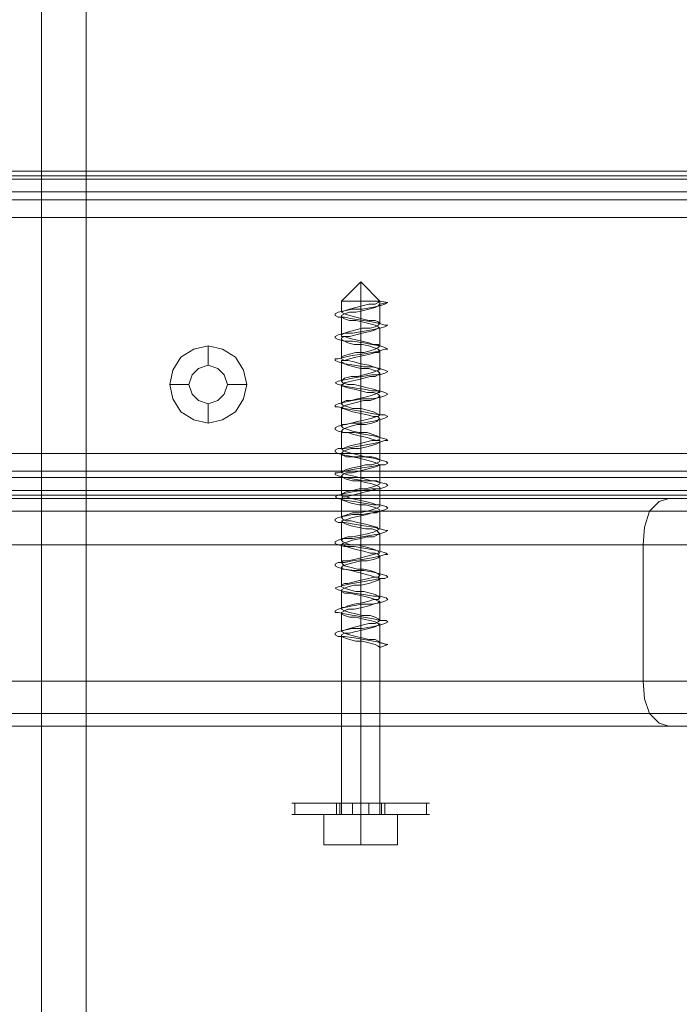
# Model space of a CAD drawing. Header units: millimetres. Extents: x 0 to 74930, y -1933 to 40510.
# Tile 54 of 256: x 37344 to 37430, y 11457 to 11587. Entities that reach past the tile are written whole.
import ezdxf

# ---------------------------------------------------------------- set-up
doc = ezdxf.new("R2010")
doc.units = ezdxf.units.MM
doc.header["$LTSCALE"] = 100
doc.layers.add('T--L9071_TERREIN_INR_Tafels', color=30, linetype='Continuous')

# ---------------------------------------------------------------- blocks, each defined once
blk = doc.blocks.new('Picknicktafel 180x160cm')
at = {"layer": 'T--L9071_TERREIN_INR_Tafels', "color": 30, "lineweight": 0}
for p, q in [((198.64, 0), (198.64, 1589.12)), ((216.58, 0), (216.58, 1589.12)), ((194.21, 1588.06), (194.21, 1.06)), ((220.8, 1588.06), (220.8, 1.06)), ((192.52, 3.59), (192.52, 1585.53)), ((192.52, 1585.53), (192.52, 1540.57)), ((222.49, 3.59), (222.49, 1585.53)), ((222.49, 1540.57), (222.49, 1585.53)), ((149.45, 1311.32), (149.45, 1578.77)), ((149.45, 1578.77), (149.45, 1311.32)), ((150.51, 1578.77), (150.51, 1311.32)), ((153.25, 1578.77), (153.25, 1311.32)), ((155.58, 1311.32), (155.58, 1578.77)), ((186.61, 1578.77), (186.61, 1311.32)), ((186.61, 1578.77), (186.61, 1311.32)), ((189.77, 1578.77), (189.77, 1311.32)), ((192.1, 1578.77), (192.1, 1311.32)), ((192.52, 1311.32), (192.52, 1578.77)), ((149.45, 1329.26), (149.45, 1560.83)), ((150.09, 1560.83), (150.09, 1329.26)), ((152.2, 1560.83), (152.2, 1329.26)), ((155.58, 1329.26), (155.58, 1560.83)), ((155.58, 1560.83), (155.58, 1329.26)), ((186.61, 1329.26), (186.61, 1560.83)), ((188.93, 1560.83), (188.93, 1329.26)), ((191.46, 1560.83), (191.46, 1329.26)), ((192.52, 1329.26), (192.52, 1560.83)), ((192.52, 1560.83), (192.52, 1329.26)), ((192.52, 1540.57), (192.52, 48.55)), ((192.52, 1540.57), (192.52, 1540.57)), ((192.52, 1540.57), (192.94, 1539.3)), ((222.07, 1539.3), (222.49, 1540.57)), ((222.49, 1540.57), (222.49, 48.55)), ((192.94, 1539.3), (194.21, 1538.03)), ((220.8, 1538.03), (222.07, 1539.3)), ((194.21, 1538.03), (196.32, 1537.4)), ((194.21, 1538.03), (194.21, 51.08)), ((218.9, 1537.4), (220.8, 1538.03)), ((220.8, 1538.03), (220.8, 51.08)), ((196.32, 1537.4), (198.64, 1537.19)), ((198.64, 52.14), (198.64, 1537.19)), ((198.64, 1537.19), (216.58, 1537.19)), ((216.58, 1537.19), (218.9, 1537.4)), ((216.58, 1537.19), (216.58, 52.14)), ((216.58, 1537.19), (216.58, 1537.19)), ((175.63, 1484.63), (173.94, 1483.57)), ((177.53, 1485.05), (175.63, 1484.63)), ((179.43, 1484.63), (177.53, 1485.05)), ((177.53, 1485.05), (177.53, 1482.51)), ((181.12, 1483.57), (179.43, 1484.63)), ((173.94, 1483.57), (172.89, 1481.88)), ((182.17, 1481.88), (181.12, 1483.57)), ((175.42, 1481.25), (176.26, 1482.09)), ((176.26, 1482.09), (175.42, 1481.25)), ((176.26, 1482.09), (177.53, 1482.51)), ((177.53, 1482.51), (176.26, 1482.09)), ((177.53, 1482.51), (178.8, 1482.09)), ((178.8, 1482.09), (177.53, 1482.51)), ((178.8, 1482.09), (179.64, 1481.25)), ((179.64, 1481.25), (178.8, 1482.09)), ((172.89, 1481.88), (172.46, 1479.98)), ((175, 1479.98), (175.42, 1481.25)), ((175.42, 1481.25), (175, 1479.98)), ((179.64, 1481.25), (180.06, 1479.98)), ((180.06, 1479.98), (179.64, 1481.25)), ((182.6, 1479.98), (182.17, 1481.88)), ((172.46, 1479.98), (172.89, 1478.08)), ((172.46, 1479.98), (175, 1479.98)), ((175.42, 1478.71), (175, 1479.98)), ((175, 1479.98), (175, 1479.98)), ((175, 1479.98), (175.42, 1478.71)), ((180.06, 1479.98), (179.64, 1478.71)), ((179.64, 1478.71), (180.06, 1479.98)), ((180.06, 1479.98), (180.06, 1479.98)), ((182.6, 1479.98), (180.06, 1479.98)), ((182.17, 1478.08), (182.6, 1479.98)), ((182.6, 1479.98), (182.6, 1479.98)), ((172.89, 1478.08), (173.94, 1476.39)), ((176.26, 1477.87), (175.42, 1478.71)), ((175.42, 1478.71), (176.26, 1477.87)), ((179.64, 1478.71), (178.8, 1477.87)), ((178.8, 1477.87), (179.64, 1478.71)), ((181.12, 1476.39), (182.17, 1478.08)), ((177.53, 1477.45), (176.26, 1477.87)), ((176.26, 1477.87), (177.53, 1477.45)), ((178.8, 1477.87), (177.53, 1477.45)), ((177.53, 1477.45), (178.8, 1477.87)), ((177.53, 1474.91), (177.53, 1477.45)), ((173.94, 1476.39), (175.63, 1475.34)), ((179.43, 1475.34), (181.12, 1476.39)), ((175.63, 1475.34), (177.53, 1474.91)), ((177.53, 1474.91), (179.43, 1475.34)), ((6.12, 1463.94), (1794.09, 1463.94)), ((6.12, 1463.94), (1794.09, 1463.94)), ((1794.09, 1463.94), (6.12, 1463.94)), ((1794.09, 1463.94), (6.12, 1463.94)), ((6.12, 1458.03), (1794.09, 1458.03)), ((6.12, 1458.03), (1794.09, 1458.03)), ((1794.09, 1458.03), (6.12, 1458.03)), ((1794.09, 1458.03), (6.12, 1458.03))]:
    blk.add_line(p, q, dxfattribs=at)
at = {"layer": 'T--L9071_TERREIN_INR_Tafels', "color": 251, "lineweight": 0}
for p, q in [((232.63, 1509.11), (232.63, 1508.69)), ((232.63, 1508.69), (232.63, 1509.11)), ((232.63, 1509.11), (232.63, 1509.11)), ((232.63, 1508.69), (232.63, 1507.21)), ((232.63, 1507.21), (232.63, 1508.69)), ((232.63, 1508.69), (234.1, 1508.69)), ((234.1, 1509.11), (234.1, 1508.69)), ((234.1, 1508.69), (234.1, 1509.11)), ((234.1, 1509.11), (234.1, 1509.11)), ((234.1, 1508.69), (234.1, 1507.21)), ((234.1, 1507.21), (234.1, 1508.69)), ((232.63, 1507.21), (232.63, 1505.31)), ((232.63, 1505.31), (232.63, 1507.21)), ((234.1, 1507.21), (234.1, 1505.31)), ((234.1, 1505.31), (234.1, 1507.21)), ((232.63, 1505.31), (232.63, 1502.78)), ((232.63, 1502.78), (232.63, 1505.31)), ((234.1, 1505.31), (234.1, 1502.78)), ((234.1, 1502.78), (234.1, 1505.31)), ((234.1, 1504.89), (238.11, 1504.89)), ((234.1, 1504.89), (238.11, 1504.89)), ((234.1, 1500.04), (234.1, 1504.89)), ((234.1, 1504.89), (234.1, 1500.04)), ((238.11, 1504.89), (238.11, 1500.04)), ((238.11, 1500.04), (238.11, 1504.89)), ((166.55, 1502.57), (166.76, 1503.62)), ((166.76, 1503.62), (166.98, 1503.2)), ((166.76, 1503.62), (166.98, 1502.57)), ((166.98, 1503.2), (167.19, 1502.57)), ((169.51, 1502.57), (169.72, 1503.2)), ((169.72, 1503.2), (169.72, 1503.62)), ((169.72, 1503.62), (169.93, 1503.2)), ((169.93, 1503.2), (170.14, 1502.57)), ((172.46, 1502.57), (172.68, 1503.2)), ((172.68, 1503.2), (172.89, 1503.62)), ((172.89, 1503.62), (172.89, 1503.2)), ((172.89, 1503.2), (173.1, 1502.57)), ((175.42, 1502.57), (175.63, 1503.2)), ((175.63, 1503.2), (175.84, 1503.62)), ((175.84, 1503.62), (176.05, 1503.2)), ((176.05, 1503.2), (176.26, 1502.57)), ((178.37, 1502.57), (178.59, 1503.2)), ((178.59, 1503.2), (178.8, 1503.62)), ((178.8, 1503.62), (179.01, 1503.2)), ((179.01, 1503.2), (179.22, 1502.57)), ((181.54, 1503.2), (181.75, 1503.62)), ((181.54, 1502.57), (181.54, 1503.2)), ((181.75, 1503.62), (181.96, 1503.2)), ((181.96, 1503.2), (182.17, 1502.57)), ((184.5, 1502.57), (184.71, 1503.41)), ((184.71, 1503.41), (184.92, 1503.62)), ((184.92, 1503.62), (184.92, 1503.2)), ((184.92, 1503.2), (185.13, 1502.57)), ((187.45, 1502.57), (187.66, 1503.41)), ((187.66, 1503.41), (187.87, 1503.62)), ((187.87, 1503.62), (188.08, 1503.2)), ((188.08, 1503.2), (188.08, 1502.57)), ((190.41, 1502.57), (190.62, 1503.41)), ((190.62, 1503.41), (190.83, 1503.62)), ((190.83, 1503.62), (191.04, 1503.2)), ((191.04, 1503.2), (191.25, 1502.57)), ((193.36, 1502.57), (193.57, 1503.41)), ((193.57, 1503.41), (193.78, 1503.62)), ((193.78, 1503.62), (194, 1503.2)), ((194, 1503.2), (194.21, 1502.57)), ((196.53, 1502.57), (196.74, 1503.41)), ((196.74, 1503.41), (196.74, 1503.62)), ((196.74, 1503.62), (196.95, 1503.2)), ((196.95, 1503.2), (197.16, 1502.57)), ((199.48, 1502.57), (199.7, 1503.41)), ((199.7, 1503.41), (199.91, 1503.62)), ((199.91, 1503.62), (199.91, 1503.2)), ((199.91, 1503.2), (200.12, 1502.57)), ((202.44, 1502.57), (202.65, 1503.41)), ((202.65, 1503.41), (202.86, 1503.62)), ((202.86, 1503.62), (203.07, 1503.2)), ((203.07, 1503.2), (203.07, 1502.57)), ((205.39, 1502.57), (205.61, 1503.41)), ((205.61, 1503.41), (205.82, 1503.62)), ((205.82, 1503.62), (206.03, 1503.2)), ((206.03, 1503.2), (206.24, 1502.57)), ((208.56, 1503.41), (208.77, 1503.62)), ((208.56, 1502.57), (208.56, 1503.41)), ((208.77, 1503.62), (208.98, 1503.2)), ((208.98, 1503.2), (209.19, 1502.57)), ((211.31, 1501.72), (211.52, 1502.78)), ((211.52, 1502.57), (211.73, 1503.62)), ((211.52, 1502.78), (211.73, 1503.41)), ((211.73, 1503.62), (212.15, 1502.57)), ((211.73, 1503.41), (211.73, 1503.62)), ((232.63, 1502.78), (232.63, 1503.2)), ((232.63, 1503.2), (232.63, 1502.78)), ((232.63, 1503.2), (234.1, 1503.2)), ((232.63, 1501.72), (232.63, 1502.78)), ((232.63, 1502.78), (232.63, 1501.72)), ((232.63, 1502.78), (232.63, 1500.04)), ((232.63, 1500.04), (232.63, 1502.78)), ((232.63, 1502.78), (234.1, 1502.78)), ((234.1, 1503.2), (234.1, 1502.78)), ((234.1, 1502.78), (234.1, 1503.2)), ((234.1, 1503.2), (234.1, 1503.2)), ((234.1, 1502.78), (234.1, 1500.04)), ((234.1, 1500.04), (234.1, 1502.78)), ((234.1, 1502.78), (234.1, 1501.72)), ((234.1, 1501.72), (234.1, 1502.78)), ((164.02, 1500.04), (166.55, 1502.57)), ((166.55, 1502.15), (166.55, 1502.57)), ((166.55, 1502.57), (166.55, 1502.15)), ((166.55, 1502.57), (166.98, 1502.57)), ((166.76, 1502.36), (166.55, 1502.57)), ((166.98, 1502.57), (166.55, 1502.57)), ((166.55, 1501.3), (166.55, 1502.15)), ((166.55, 1502.15), (166.55, 1501.3)), ((166.98, 1501.94), (166.76, 1502.36)), ((166.98, 1502.57), (167.19, 1502.36)), ((169.51, 1502.57), (166.98, 1502.57)), ((166.98, 1501.09), (166.98, 1501.94)), ((167.19, 1502.57), (167.4, 1501.51)), ((167.19, 1502.36), (167.4, 1501.94)), ((167.4, 1501.94), (167.61, 1501.09)), ((167.4, 1501.51), (167.61, 1500.25)), ((169.3, 1502.36), (169.09, 1501.94)), ((169.09, 1501.94), (169.09, 1501.09)), ((169.09, 1500.46), (169.3, 1501.51)), ((169.3, 1501.51), (169.51, 1502.57)), ((169.51, 1502.57), (169.3, 1502.36)), ((169.72, 1502.36), (169.51, 1502.57)), ((169.51, 1501.09), (169.72, 1501.94)), ((169.72, 1501.94), (169.93, 1502.36)), ((169.93, 1501.94), (169.72, 1502.36)), ((169.93, 1502.36), (170.14, 1502.57)), ((170.14, 1501.3), (169.93, 1501.94)), ((170.14, 1502.57), (170.35, 1501.51)), ((170.14, 1502.57), (170.14, 1502.36)), ((172.46, 1502.57), (170.14, 1502.57)), ((170.14, 1502.36), (170.35, 1501.94)), ((170.35, 1501.94), (170.56, 1501.3)), ((170.35, 1501.51), (170.56, 1500.25)), ((172.25, 1501.72), (172.04, 1501.09)), ((172.04, 1500.46), (172.25, 1501.51)), ((172.25, 1501.51), (172.46, 1502.57)), ((172.46, 1502.57), (172.25, 1502.36)), ((172.25, 1502.36), (172.25, 1501.72)), ((172.68, 1502.36), (172.46, 1502.57)), ((172.46, 1501.09), (172.68, 1501.72)), ((172.68, 1501.72), (172.89, 1502.36)), ((172.89, 1501.94), (172.68, 1502.36)), ((172.89, 1502.36), (173.1, 1502.57)), ((173.1, 1501.3), (172.89, 1501.94)), ((173.1, 1502.57), (173.31, 1501.51)), ((173.1, 1502.57), (173.31, 1502.36)), ((175.63, 1502.57), (173.1, 1502.57)), ((173.31, 1502.36), (173.31, 1501.94)), ((173.31, 1501.94), (173.52, 1501.3)), ((173.31, 1501.51), (173.52, 1500.25)), ((175.21, 1501.72), (175, 1501.09)), ((175.21, 1501.51), (175.42, 1502.57)), ((175.42, 1502.36), (175.21, 1501.72)), ((175.21, 1500.46), (175.21, 1501.51)), ((175.63, 1502.36), (175.42, 1502.57)), ((175.42, 1502.57), (175.42, 1502.36)), ((175.42, 1501.09), (175.63, 1501.72)), ((175.63, 1501.72), (175.84, 1502.36)), ((175.84, 1501.94), (175.63, 1502.36)), ((175.84, 1502.36), (176.05, 1502.57)), ((176.05, 1501.3), (175.84, 1501.94)), ((176.05, 1502.57), (176.26, 1502.36)), ((178.59, 1502.57), (176.05, 1502.57)), ((176.26, 1502.57), (176.26, 1501.51)), ((176.26, 1502.36), (176.47, 1501.94)), ((176.26, 1501.51), (176.47, 1500.25)), ((176.47, 1501.94), (176.47, 1501.3)), ((178.16, 1501.72), (177.95, 1500.88)), ((178.37, 1502.36), (178.16, 1501.72)), ((178.16, 1500.46), (178.37, 1501.51)), ((178.37, 1501.51), (178.37, 1502.57)), ((178.59, 1502.57), (178.37, 1502.36)), ((178.59, 1502.36), (178.59, 1502.57)), ((178.59, 1501.72), (178.8, 1502.36)), ((178.8, 1501.94), (178.59, 1502.36)), ((178.59, 1500.88), (178.59, 1501.72)), ((178.8, 1502.36), (179.01, 1502.57)), ((179.01, 1501.3), (178.8, 1501.94)), ((179.01, 1502.57), (179.22, 1502.36)), ((181.54, 1502.57), (179.01, 1502.57)), ((179.22, 1502.57), (179.43, 1501.51)), ((179.22, 1502.36), (179.43, 1501.94)), ((179.43, 1501.94), (179.64, 1501.3)), ((179.43, 1501.51), (179.43, 1500.25)), ((181.12, 1501.72), (180.91, 1500.88)), ((181.33, 1502.15), (181.12, 1501.72)), ((181.12, 1500.46), (181.33, 1501.51)), ((181.33, 1501.51), (181.54, 1502.57)), ((181.54, 1502.57), (181.33, 1502.15)), ((181.75, 1502.36), (181.54, 1502.57)), ((181.54, 1500.88), (181.75, 1501.72)), ((181.75, 1502.15), (181.96, 1502.57)), ((181.75, 1502.15), (181.75, 1502.36)), ((181.75, 1501.72), (181.75, 1502.15)), ((181.96, 1501.51), (181.75, 1502.15)), ((181.96, 1502.57), (182.17, 1502.36)), ((182.17, 1500.67), (181.96, 1501.51)), ((182.17, 1502.57), (182.39, 1501.51)), ((184.5, 1502.57), (182.17, 1502.57)), ((182.17, 1502.36), (182.39, 1502.15)), ((182.39, 1502.15), (182.6, 1501.51)), ((182.39, 1501.51), (182.6, 1500.25)), ((182.6, 1501.51), (182.81, 1500.67)), ((184.07, 1501.51), (183.86, 1500.88)), ((184.29, 1502.15), (184.07, 1501.51)), ((184.07, 1500.46), (184.29, 1501.72)), ((184.29, 1501.72), (184.5, 1502.57)), ((184.5, 1502.57), (184.29, 1502.15)), ((184.71, 1502.57), (184.5, 1502.57)), ((184.5, 1500.88), (184.71, 1501.51)), ((184.92, 1502.15), (184.71, 1502.57)), ((184.71, 1501.51), (184.92, 1502.15)), ((184.92, 1502.15), (184.92, 1502.57)), ((184.92, 1502.57), (185.13, 1502.57)), ((184.92, 1501.51), (184.92, 1502.15)), ((185.13, 1500.67), (184.92, 1501.51)), ((185.13, 1502.57), (185.34, 1501.51)), ((185.13, 1502.57), (185.34, 1502.15)), ((187.45, 1502.57), (185.13, 1502.57)), ((185.34, 1502.15), (185.55, 1501.51)), ((185.34, 1501.51), (185.55, 1500.25)), ((185.55, 1501.51), (185.76, 1500.67)), ((187.24, 1502.15), (187.03, 1501.51)), ((187.03, 1500.46), (187.24, 1501.72)), ((187.03, 1501.51), (187.03, 1500.67)), ((187.24, 1501.72), (187.45, 1502.57)), ((187.45, 1502.57), (187.24, 1502.15)), ((187.66, 1502.57), (187.45, 1502.57)), ((187.45, 1500.67), (187.66, 1501.51)), ((187.87, 1502.15), (187.66, 1502.57)), ((187.66, 1501.51), (187.87, 1502.15)), ((187.87, 1502.15), (188.08, 1502.57)), ((188.08, 1501.51), (187.87, 1502.15)), ((188.08, 1502.57), (188.3, 1501.51)), ((188.08, 1502.57), (188.3, 1502.15)), ((190.62, 1502.57), (188.08, 1502.57)), ((188.08, 1500.67), (188.08, 1501.51)), ((188.3, 1502.15), (188.51, 1501.51)), ((188.3, 1501.51), (188.51, 1500.25)), ((188.51, 1501.51), (188.72, 1500.67)), ((190.2, 1501.51), (189.98, 1500.67)), ((190.2, 1501.72), (190.41, 1502.57)), ((190.41, 1502.57), (190.2, 1502.15)), ((190.2, 1502.15), (190.2, 1501.51)), ((190.2, 1500.46), (190.2, 1501.72)), ((190.62, 1502.57), (190.41, 1502.57)), ((190.41, 1500.67), (190.62, 1501.51)), ((190.83, 1502.15), (190.62, 1502.57)), ((190.62, 1501.51), (190.83, 1502.15)), ((190.83, 1502.15), (191.04, 1502.57)), ((191.04, 1501.51), (190.83, 1502.15)), ((191.04, 1502.57), (191.25, 1502.57)), ((193.57, 1502.57), (191.04, 1502.57)), ((191.25, 1500.67), (191.04, 1501.51)), ((191.25, 1502.57), (191.25, 1501.51)), ((191.25, 1502.57), (191.25, 1502.15)), ((191.25, 1502.15), (191.46, 1501.51)), ((191.25, 1501.51), (191.46, 1500.25)), ((191.46, 1501.51), (191.67, 1500.67)), ((193.15, 1501.51), (192.94, 1500.67)), ((193.36, 1502.15), (193.15, 1501.51)), ((193.15, 1500.46), (193.36, 1501.72)), ((193.36, 1501.72), (193.36, 1502.57)), ((193.57, 1502.57), (193.36, 1502.57)), ((193.36, 1502.57), (193.36, 1502.15)), ((193.36, 1500.67), (193.57, 1501.51)), ((193.78, 1502.15), (193.57, 1502.57)), ((193.57, 1501.51), (193.78, 1502.15)), ((193.78, 1502.15), (194, 1502.57)), ((194, 1501.51), (193.78, 1502.15)), ((194, 1502.57), (194.21, 1502.57)), ((196.53, 1502.57), (194, 1502.57)), ((194.21, 1500.88), (194, 1501.51)), ((194.21, 1502.57), (194.42, 1501.51)), ((194.21, 1502.57), (194.42, 1502.15)), ((194.42, 1502.15), (194.42, 1501.51)), ((194.42, 1501.51), (194.63, 1500.25)), ((194.42, 1501.51), (194.63, 1500.88)), ((196.11, 1501.51), (195.9, 1500.67)), ((196.32, 1502.15), (196.11, 1501.51)), ((196.11, 1500.46), (196.32, 1501.72)), ((196.32, 1501.72), (196.53, 1502.57)), ((196.53, 1502.36), (196.32, 1502.15)), ((196.74, 1502.15), (196.53, 1502.57)), ((196.53, 1502.57), (196.53, 1502.36)), ((196.53, 1501.51), (196.74, 1502.15)), ((196.53, 1500.67), (196.53, 1501.51)), ((196.74, 1502.15), (196.95, 1502.36)), ((196.95, 1501.72), (196.74, 1502.15)), ((196.95, 1502.36), (197.16, 1502.57)), ((197.16, 1500.88), (196.95, 1501.72)), ((197.16, 1502.57), (197.37, 1501.51)), ((197.16, 1502.57), (197.37, 1502.15)), ((199.48, 1502.57), (197.16, 1502.57)), ((197.37, 1502.15), (197.58, 1501.72)), ((197.37, 1501.51), (197.58, 1500.25)), ((197.58, 1501.72), (197.58, 1500.88)), ((199.27, 1501.94), (199.06, 1501.3)), ((199.06, 1500.46), (199.27, 1501.72)), ((199.27, 1501.72), (199.48, 1502.57)), ((199.48, 1502.36), (199.27, 1501.94)), ((199.7, 1502.57), (199.48, 1502.36)), ((199.7, 1502.36), (199.7, 1502.57)), ((199.7, 1501.94), (199.91, 1502.36)), ((199.91, 1501.72), (199.7, 1502.36)), ((199.7, 1501.3), (199.7, 1501.94)), ((199.91, 1502.36), (200.12, 1502.57)), ((200.12, 1500.88), (199.91, 1501.72)), ((200.12, 1502.57), (200.33, 1501.51)), ((200.12, 1502.57), (200.33, 1502.36)), ((202.65, 1502.57), (200.12, 1502.57)), ((200.33, 1502.36), (200.54, 1501.72)), ((200.33, 1501.51), (200.54, 1500.25)), ((200.54, 1501.72), (200.75, 1500.88)), ((202.23, 1501.94), (202.02, 1501.3)), ((202.02, 1500.46), (202.23, 1501.72)), ((202.23, 1501.72), (202.44, 1502.57)), ((202.44, 1502.36), (202.23, 1501.94)), ((202.65, 1502.57), (202.44, 1502.36)), ((202.86, 1502.36), (202.65, 1502.57)), ((202.65, 1501.3), (202.86, 1501.94)), ((202.86, 1502.36), (203.07, 1502.57)), ((202.86, 1501.94), (202.86, 1502.36)), ((202.86, 1501.72), (202.86, 1502.36)), ((203.07, 1501.09), (202.86, 1501.72)), ((203.07, 1502.57), (203.28, 1501.51)), ((203.07, 1502.57), (203.28, 1502.36)), ((205.61, 1502.57), (203.07, 1502.57)), ((203.28, 1502.36), (203.49, 1501.72)), ((203.28, 1501.51), (203.49, 1500.25)), ((203.49, 1501.72), (203.71, 1501.09)), ((205.18, 1501.94), (204.97, 1501.3)), ((205.39, 1502.36), (205.18, 1501.94)), ((205.18, 1500.46), (205.39, 1501.72)), ((205.39, 1501.72), (205.39, 1502.57)), ((205.61, 1502.57), (205.39, 1502.36)), ((205.82, 1502.36), (205.61, 1502.57)), ((205.61, 1501.3), (205.82, 1501.94)), ((205.82, 1501.94), (206.03, 1502.36)), ((205.82, 1501.72), (205.82, 1502.36)), ((206.03, 1501.09), (205.82, 1501.72)), ((206.03, 1502.36), (206.03, 1502.57)), ((206.03, 1502.57), (206.24, 1502.36)), ((208.56, 1502.57), (206.03, 1502.57)), ((206.24, 1502.57), (206.45, 1501.51)), ((206.24, 1502.36), (206.45, 1501.72)), ((206.45, 1501.72), (206.66, 1501.09)), ((206.45, 1501.51), (206.45, 1500.25)), ((208.14, 1501.94), (207.93, 1501.3)), ((208.35, 1502.36), (208.14, 1501.94)), ((208.14, 1500.46), (208.35, 1501.72)), ((208.35, 1501.72), (208.56, 1502.57)), ((208.56, 1502.57), (208.35, 1502.36)), ((208.77, 1502.36), (208.56, 1502.57)), ((208.56, 1501.3), (208.77, 1501.94)), ((208.77, 1501.94), (208.98, 1502.36)), ((208.98, 1501.94), (208.77, 1502.36)), ((208.98, 1502.36), (209.19, 1502.57)), ((211.52, 1502.57), (208.98, 1502.57)), ((208.98, 1501.09), (208.98, 1501.94)), ((209.19, 1502.57), (209.41, 1501.51)), ((209.19, 1502.57), (209.19, 1502.36)), ((209.19, 1502.36), (209.41, 1501.94)), ((209.41, 1501.94), (209.62, 1501.09)), ((209.41, 1501.51), (209.62, 1500.25)), ((211.31, 1502.36), (211.09, 1501.94)), ((211.09, 1501.94), (211.09, 1501.09)), ((211.09, 1500.46), (211.31, 1501.72)), ((211.52, 1502.57), (211.31, 1502.36)), ((212.15, 1502.57), (211.52, 1502.57)), ((212.15, 1502.57), (211.52, 1502.57)), ((211.52, 1501.09), (211.73, 1501.94)), ((211.73, 1501.94), (211.94, 1502.36)), ((211.94, 1502.36), (212.15, 1502.57)), ((234.1, 1502.57), (212.15, 1502.57)), ((232.63, 1500.04), (232.63, 1501.72)), ((232.63, 1501.72), (232.63, 1500.04)), ((234.1, 1502.15), (234.1, 1502.57)), ((234.1, 1502.57), (234.1, 1502.15)), ((234.1, 1501.3), (234.1, 1502.15)), ((234.1, 1502.15), (234.1, 1501.3)), ((234.1, 1501.72), (234.1, 1500.04)), ((234.1, 1500.04), (234.1, 1501.72)), ((166.55, 1500.04), (166.55, 1501.3)), ((166.55, 1501.3), (166.55, 1500.04)), ((167.19, 1500.25), (166.98, 1501.09)), ((167.4, 1499.4), (167.19, 1500.25)), ((167.61, 1501.09), (167.82, 1500.25)), ((167.61, 1500.25), (167.61, 1498.98)), ((167.82, 1500.25), (168.03, 1499.4)), ((168.88, 1500.25), (168.66, 1499.4)), ((169.09, 1501.09), (168.88, 1500.25)), ((168.88, 1498.98), (169.09, 1500.46)), ((169.09, 1499.4), (169.3, 1500.25)), ((169.3, 1500.25), (169.51, 1501.09)), ((170.14, 1500.25), (170.14, 1501.3)), ((170.35, 1499.4), (170.14, 1500.25)), ((170.56, 1501.3), (170.78, 1500.25)), ((170.56, 1500.25), (170.78, 1498.98)), ((170.78, 1500.25), (170.99, 1499.4)), ((171.83, 1500.25), (171.62, 1499.19)), ((172.04, 1501.09), (171.83, 1500.25)), ((171.83, 1498.98), (172.04, 1500.46)), ((172.25, 1500.25), (172.46, 1501.09)), ((172.25, 1499.19), (172.25, 1500.25)), ((173.31, 1500.46), (173.1, 1501.3)), ((173.31, 1499.4), (173.31, 1500.46)), ((173.52, 1501.3), (173.73, 1500.46)), ((173.52, 1500.25), (173.73, 1498.98)), ((173.73, 1500.46), (173.94, 1499.4)), ((175, 1501.09), (174.79, 1500.04)), ((175, 1499.19), (175.21, 1500.46)), ((175.42, 1500.04), (175.42, 1501.09)), ((176.26, 1500.46), (176.05, 1501.3)), ((176.47, 1499.61), (176.26, 1500.46)), ((176.47, 1501.3), (176.69, 1500.46)), ((176.47, 1500.25), (176.69, 1498.98)), ((176.69, 1500.46), (176.9, 1499.61)), ((177.95, 1500.88), (177.74, 1500.04)), ((177.95, 1499.19), (178.16, 1500.46)), ((178.37, 1500.04), (178.59, 1500.88)), ((179.22, 1500.46), (179.01, 1501.3)), ((179.43, 1499.61), (179.22, 1500.46)), ((179.43, 1500.25), (179.64, 1498.98)), ((179.64, 1501.3), (179.64, 1500.46)), ((179.64, 1500.46), (179.85, 1499.61)), ((180.91, 1500.88), (180.7, 1500.04)), ((180.91, 1499.19), (181.12, 1500.46)), ((181.33, 1500.04), (181.54, 1500.88)), ((182.39, 1499.61), (182.17, 1500.67)), ((182.6, 1500.25), (182.6, 1498.98)), ((182.81, 1500.67), (182.81, 1499.61)), ((183.86, 1500.88), (183.86, 1499.82)), ((183.86, 1499.19), (184.07, 1500.46)), ((184.29, 1499.82), (184.5, 1500.88)), ((185.34, 1499.82), (185.13, 1500.67)), ((185.55, 1500.25), (185.76, 1498.98)), ((185.76, 1500.67), (185.97, 1499.82)), ((187.03, 1500.67), (186.82, 1499.82)), ((187.03, 1499.19), (187.03, 1500.46)), ((187.24, 1499.82), (187.45, 1500.67)), ((188.3, 1499.82), (188.08, 1500.67)), ((188.51, 1500.25), (188.72, 1498.98)), ((188.72, 1500.67), (188.93, 1499.82)), ((189.98, 1500.67), (189.77, 1499.82)), ((189.98, 1499.19), (190.2, 1500.46)), ((190.2, 1499.82), (190.41, 1500.67)), ((191.25, 1499.82), (191.25, 1500.67)), ((191.46, 1500.25), (191.67, 1498.98)), ((191.67, 1500.67), (191.88, 1499.82)), ((192.94, 1500.67), (192.73, 1499.82)), ((192.94, 1499.19), (193.15, 1500.46)), ((193.36, 1499.82), (193.36, 1500.67)), ((194.42, 1499.82), (194.21, 1500.88)), ((194.63, 1500.88), (194.84, 1499.82)), ((194.63, 1500.25), (194.63, 1498.98)), ((195.9, 1500.67), (195.68, 1499.61)), ((195.9, 1499.19), (196.11, 1500.46)), ((196.32, 1499.61), (196.53, 1500.67)), ((197.37, 1500.04), (197.16, 1500.88)), ((197.58, 1500.88), (197.8, 1500.04)), ((197.58, 1500.25), (197.8, 1498.98)), ((198.85, 1500.46), (198.64, 1499.61)), ((199.06, 1501.3), (198.85, 1500.46)), ((198.85, 1499.19), (199.06, 1500.46)), ((199.27, 1499.61), (199.48, 1500.46)), ((199.48, 1500.46), (199.7, 1501.3)), ((200.33, 1500.04), (200.12, 1500.88)), ((200.54, 1500.25), (200.75, 1498.98)), ((200.75, 1500.88), (200.75, 1500.04)), ((202.02, 1501.3), (201.81, 1500.46)), ((201.81, 1500.46), (201.81, 1499.61)), ((202.02, 1499.19), (202.02, 1500.46)), ((202.23, 1499.61), (202.44, 1500.46)), ((202.44, 1500.46), (202.65, 1501.3)), ((203.28, 1500.04), (203.07, 1501.09)), ((203.49, 1500.25), (203.71, 1498.98)), ((203.71, 1501.09), (203.92, 1500.04)), ((204.97, 1501.3), (204.76, 1500.46)), ((204.76, 1500.46), (204.76, 1499.4)), ((204.97, 1499.19), (205.18, 1500.46)), ((205.18, 1499.4), (205.39, 1500.46)), ((205.39, 1500.46), (205.61, 1501.3)), ((206.24, 1500.25), (206.03, 1501.09)), ((206.45, 1499.19), (206.24, 1500.25)), ((206.45, 1500.25), (206.66, 1498.98)), ((206.66, 1501.09), (206.87, 1500.25)), ((206.87, 1500.25), (207.08, 1499.19)), ((207.93, 1500.25), (207.72, 1499.4)), ((207.93, 1501.3), (207.93, 1500.25)), ((207.93, 1499.19), (208.14, 1500.46)), ((208.14, 1499.4), (208.35, 1500.25)), ((208.35, 1500.25), (208.56, 1501.3)), ((209.19, 1500.25), (208.98, 1501.09)), ((209.41, 1499.4), (209.19, 1500.25)), ((209.62, 1501.09), (209.83, 1500.25)), ((209.62, 1500.25), (209.62, 1498.98)), ((209.83, 1500.25), (210.04, 1499.4)), ((210.88, 1500.25), (210.67, 1499.4)), ((211.09, 1501.09), (210.88, 1500.25)), ((210.88, 1499.19), (211.09, 1500.46)), ((211.31, 1500.25), (211.52, 1501.09)), ((211.31, 1499.4), (211.31, 1500.25)), ((232.63, 1501.09), (234.1, 1501.09)), ((234.1, 1500.04), (234.1, 1501.3)), ((234.1, 1501.3), (234.1, 1500.04)), ((164.02, 1500.04), (166.55, 1497.5)), ((164.02, 1500.04), (166.55, 1500.04)), ((164.02, 1500.04), (166.55, 1500.04)), ((166.55, 1498.77), (166.55, 1500.04)), ((166.55, 1500.04), (166.55, 1498.77)), ((168.88, 1500.04), (166.55, 1500.04)), ((167.4, 1500.04), (166.55, 1500.04)), ((167.61, 1498.56), (167.4, 1499.4)), ((167.61, 1498.98), (167.82, 1497.92)), ((170.35, 1500.04), (167.82, 1500.04)), ((168.03, 1499.4), (168.03, 1498.56)), ((168.66, 1499.4), (168.45, 1498.56)), ((168.66, 1497.92), (168.88, 1498.98)), ((169.09, 1498.56), (169.09, 1499.4)), ((171.83, 1500.04), (169.3, 1500.04)), ((170.56, 1498.56), (170.35, 1499.4)), ((173.31, 1500.04), (170.78, 1500.04)), ((170.78, 1498.98), (170.78, 1497.92)), ((170.99, 1499.4), (171.2, 1498.56)), ((171.62, 1499.19), (171.41, 1498.35)), ((171.83, 1497.92), (171.83, 1498.98)), ((172.04, 1498.35), (172.25, 1499.19)), ((174.79, 1500.04), (172.25, 1500.04)), ((173.52, 1498.56), (173.31, 1499.4)), ((176.26, 1500.04), (173.73, 1500.04)), ((173.73, 1498.98), (173.94, 1497.92)), ((173.94, 1499.4), (174.15, 1498.56)), ((174.57, 1499.19), (174.36, 1498.35)), ((174.79, 1500.04), (174.57, 1499.19)), ((174.79, 1497.92), (175, 1499.19)), ((175, 1498.35), (175.21, 1499.19)), ((175.21, 1499.19), (175.42, 1500.04)), ((177.74, 1500.04), (175.42, 1500.04)), ((176.47, 1498.77), (176.47, 1499.61)), ((176.69, 1498.98), (176.9, 1497.92)), ((179.22, 1500.04), (176.9, 1500.04)), ((176.9, 1499.61), (177.11, 1498.77)), ((177.74, 1500.04), (177.53, 1499.19)), ((177.53, 1499.19), (177.53, 1498.35)), ((177.74, 1497.92), (177.95, 1499.19)), ((177.95, 1498.35), (178.16, 1499.19)), ((178.16, 1499.19), (178.37, 1500.04)), ((180.7, 1500.04), (178.37, 1500.04)), ((179.64, 1498.77), (179.43, 1499.61)), ((179.64, 1498.98), (179.85, 1497.92)), ((182.39, 1500.04), (179.85, 1500.04)), ((179.85, 1499.61), (180.06, 1498.77)), ((180.7, 1498.98), (180.49, 1498.35)), ((180.7, 1500.04), (180.7, 1498.98)), ((180.7, 1497.92), (180.91, 1499.19)), ((180.91, 1498.35), (181.12, 1498.98)), ((181.12, 1498.98), (181.33, 1500.04)), ((183.86, 1500.04), (181.33, 1500.04)), ((182.6, 1498.77), (182.39, 1499.61)), ((182.6, 1498.98), (182.81, 1497.92)), ((185.34, 1500.04), (182.81, 1500.04)), ((182.81, 1499.61), (183.02, 1498.77)), ((183.65, 1498.98), (183.44, 1498.35)), ((183.86, 1499.82), (183.65, 1498.98)), ((183.86, 1497.92), (183.86, 1499.19)), ((183.86, 1498.35), (184.07, 1498.98)), ((184.07, 1498.98), (184.29, 1499.82)), ((186.82, 1500.04), (184.29, 1500.04)), ((185.55, 1498.77), (185.34, 1499.82)), ((188.3, 1500.04), (185.76, 1500.04)), ((185.76, 1498.98), (185.97, 1497.92)), ((185.97, 1499.82), (185.97, 1498.77)), ((186.61, 1498.98), (186.4, 1498.14)), ((186.82, 1499.82), (186.61, 1498.98)), ((186.82, 1497.92), (187.03, 1499.19)), ((187.03, 1498.98), (187.24, 1499.82)), ((187.03, 1498.14), (187.03, 1498.98)), ((189.77, 1500.04), (187.24, 1500.04)), ((188.51, 1498.98), (188.3, 1499.82)), ((188.72, 1498.14), (188.51, 1498.98)), ((188.72, 1498.98), (188.93, 1497.92)), ((191.25, 1500.04), (188.93, 1500.04)), ((188.93, 1499.82), (189.14, 1498.98)), ((189.14, 1498.98), (189.14, 1498.14)), ((189.56, 1498.98), (189.35, 1498.14)), ((189.77, 1499.82), (189.56, 1498.98)), ((189.77, 1497.92), (189.98, 1499.19)), ((189.98, 1498.14), (190.2, 1498.98)), ((190.2, 1498.98), (190.2, 1499.82)), ((192.73, 1500.04), (190.41, 1500.04)), ((191.46, 1498.98), (191.25, 1499.82)), ((191.67, 1498.14), (191.46, 1498.98)), ((191.67, 1498.98), (191.88, 1497.92)), ((194.21, 1500.04), (191.88, 1500.04)), ((191.88, 1499.82), (192.1, 1498.98)), ((192.1, 1498.98), (192.31, 1498.14)), ((192.73, 1499.82), (192.52, 1498.77)), ((192.73, 1497.92), (192.94, 1499.19)), ((193.15, 1498.77), (193.36, 1499.82)), ((195.9, 1500.04), (193.36, 1500.04)), ((194.42, 1498.98), (194.42, 1499.82)), ((194.63, 1498.35), (194.42, 1498.98)), ((194.63, 1498.98), (194.84, 1497.92)), ((197.37, 1500.04), (194.84, 1500.04)), ((194.84, 1499.82), (195.05, 1498.98)), ((195.05, 1498.98), (195.26, 1498.35)), ((195.68, 1499.61), (195.47, 1498.77)), ((195.68, 1497.92), (195.9, 1499.19)), ((196.11, 1498.77), (196.32, 1499.61)), ((198.85, 1500.04), (196.32, 1500.04)), ((197.58, 1498.98), (197.37, 1500.04)), ((197.58, 1498.35), (197.58, 1498.98)), ((197.8, 1500.04), (198.01, 1498.98)), ((200.33, 1500.04), (197.8, 1500.04)), ((197.8, 1498.98), (197.8, 1497.92)), ((198.01, 1498.98), (198.22, 1498.35)), ((198.64, 1499.61), (198.64, 1498.77)), ((198.85, 1497.92), (198.85, 1499.19)), ((199.06, 1498.77), (199.27, 1499.61)), ((201.81, 1500.04), (199.27, 1500.04)), ((200.54, 1499.19), (200.33, 1500.04)), ((200.75, 1498.35), (200.54, 1499.19)), ((200.75, 1500.04), (200.96, 1499.19)), ((203.28, 1500.04), (200.75, 1500.04)), ((200.75, 1498.98), (200.96, 1497.92)), ((200.96, 1499.19), (201.17, 1498.35)), ((201.81, 1499.61), (201.59, 1498.77)), ((201.81, 1497.92), (202.02, 1499.19)), ((202.02, 1498.77), (202.23, 1499.61)), ((204.76, 1500.04), (202.23, 1500.04)), ((203.49, 1499.19), (203.28, 1500.04)), ((203.71, 1498.35), (203.49, 1499.19)), ((203.71, 1498.98), (203.92, 1497.92)), ((203.92, 1500.04), (203.92, 1499.19)), ((206.24, 1500.04), (203.92, 1500.04)), ((203.92, 1499.19), (204.13, 1498.35)), ((204.76, 1499.4), (204.55, 1498.56)), ((204.76, 1497.92), (204.97, 1499.19)), ((204.97, 1498.56), (205.18, 1499.4)), ((207.72, 1500.04), (205.39, 1500.04)), ((206.66, 1498.35), (206.45, 1499.19)), ((206.66, 1498.98), (206.87, 1497.92)), ((209.19, 1500.04), (206.87, 1500.04)), ((207.08, 1499.19), (207.08, 1498.35)), ((207.72, 1499.4), (207.51, 1498.56)), ((207.72, 1497.92), (207.93, 1499.19)), ((208.14, 1498.56), (208.14, 1499.4)), ((210.88, 1500.04), (208.35, 1500.04)), ((209.62, 1498.56), (209.41, 1499.4)), ((209.62, 1498.98), (209.83, 1497.92)), ((234.1, 1500.04), (209.83, 1500.04)), ((210.04, 1499.4), (210.25, 1498.56)), ((210.67, 1499.4), (210.46, 1498.56)), ((210.67, 1497.92), (210.88, 1499.19)), ((211.09, 1498.56), (211.31, 1499.4)), ((234.1, 1500.04), (211.31, 1500.04)), ((232.63, 1498.35), (232.63, 1500.04)), ((232.63, 1500.04), (232.63, 1498.35)), ((232.63, 1500.04), (232.63, 1497.29)), ((232.63, 1497.29), (232.63, 1500.04)), ((232.63, 1498.98), (234.1, 1498.98)), ((234.1, 1500.04), (238.11, 1500.04)), ((234.1, 1500.04), (238.11, 1500.04)), ((234.1, 1498.77), (234.1, 1500.04)), ((234.1, 1500.04), (234.1, 1498.77)), ((234.1, 1500.04), (234.1, 1495.18)), ((234.1, 1495.18), (234.1, 1500.04)), ((234.1, 1500.04), (234.1, 1500.04)), ((234.1, 1500.04), (234.1, 1497.29)), ((234.1, 1497.29), (234.1, 1500.04)), ((234.1, 1500.04), (234.1, 1498.35)), ((234.1, 1498.35), (234.1, 1500.04)), ((238.11, 1500.04), (238.11, 1495.18)), ((238.11, 1495.18), (238.11, 1500.04)), ((166.55, 1497.92), (166.55, 1498.77)), ((166.55, 1498.77), (166.55, 1497.92)), ((166.55, 1497.5), (166.55, 1497.92)), ((166.55, 1497.92), (166.55, 1497.5)), ((166.55, 1497.5), (166.55, 1497.5)), ((168.03, 1497.5), (166.55, 1497.5)), ((167.82, 1497.92), (167.61, 1498.56)), ((167.82, 1497.92), (168.03, 1497.08)), ((168.03, 1497.5), (167.82, 1497.92)), ((168.03, 1498.56), (168.24, 1497.92)), ((168.24, 1497.92), (168.03, 1497.5)), ((168.45, 1498.56), (168.24, 1497.92)), ((168.24, 1497.92), (168.45, 1497.5)), ((168.45, 1497.5), (168.66, 1497.5)), ((168.66, 1497.08), (168.66, 1497.92)), ((168.66, 1497.5), (168.88, 1497.92)), ((170.99, 1497.5), (168.66, 1497.5)), ((168.88, 1497.92), (169.09, 1498.56)), ((170.78, 1497.92), (170.56, 1498.56)), ((170.78, 1497.92), (170.99, 1497.08)), ((170.99, 1497.5), (170.78, 1497.92)), ((171.2, 1497.5), (170.99, 1497.5)), ((171.2, 1498.56), (171.2, 1497.92)), ((171.41, 1498.35), (171.2, 1497.92)), ((171.2, 1497.92), (171.41, 1497.5)), ((171.2, 1497.92), (171.2, 1497.5)), ((171.41, 1497.5), (171.62, 1497.5)), ((171.62, 1497.08), (171.83, 1497.92)), ((171.62, 1497.5), (171.83, 1497.92)), ((173.94, 1497.5), (171.62, 1497.5)), ((171.83, 1497.92), (172.04, 1498.35)), ((173.73, 1497.92), (173.52, 1498.56)), ((173.94, 1497.5), (173.73, 1497.92)), ((173.94, 1497.92), (174.15, 1497.08)), ((174.15, 1497.5), (173.94, 1497.5)), ((174.15, 1498.56), (174.36, 1497.92)), ((174.36, 1497.92), (174.15, 1497.5)), ((174.36, 1498.35), (174.36, 1497.92)), ((174.36, 1497.92), (174.36, 1497.5)), ((174.36, 1497.5), (174.57, 1497.5)), ((174.57, 1497.08), (174.79, 1497.92)), ((174.57, 1497.5), (174.79, 1497.92)), ((177.11, 1497.5), (174.57, 1497.5)), ((174.79, 1497.92), (175, 1498.35)), ((176.69, 1497.92), (176.47, 1498.77)), ((176.9, 1497.71), (176.69, 1497.92)), ((176.9, 1497.92), (177.11, 1497.08)), ((177.11, 1497.5), (176.9, 1497.71)), ((177.11, 1498.77), (177.32, 1497.92)), ((177.32, 1497.71), (177.11, 1497.5)), ((177.53, 1498.35), (177.32, 1497.71)), ((177.32, 1497.92), (177.53, 1497.71)), ((177.53, 1497.08), (177.74, 1497.92)), ((177.53, 1497.71), (177.53, 1497.5)), ((177.53, 1497.5), (177.74, 1497.71)), ((180.06, 1497.5), (177.53, 1497.5)), ((177.74, 1497.71), (177.95, 1498.35)), ((179.64, 1498.14), (179.64, 1498.77)), ((179.85, 1497.71), (179.64, 1498.14)), ((179.85, 1497.92), (180.06, 1497.08)), ((180.06, 1497.5), (179.85, 1497.71)), ((180.06, 1498.77), (180.27, 1498.14)), ((180.27, 1497.71), (180.06, 1497.5)), ((180.49, 1498.35), (180.27, 1497.71)), ((180.27, 1498.14), (180.49, 1497.71)), ((180.49, 1497.08), (180.7, 1497.92)), ((180.49, 1497.71), (180.7, 1497.5)), ((183.02, 1497.5), (180.49, 1497.5)), ((180.7, 1497.71), (180.91, 1498.35)), ((180.7, 1497.5), (180.7, 1497.71)), ((182.81, 1498.14), (182.6, 1498.77)), ((182.81, 1497.71), (182.81, 1498.14)), ((182.81, 1497.92), (183.02, 1497.08)), ((183.02, 1497.5), (182.81, 1497.71)), ((183.02, 1498.77), (183.23, 1498.14)), ((183.23, 1497.71), (183.02, 1497.5)), ((183.44, 1498.35), (183.23, 1497.71)), ((183.23, 1498.14), (183.44, 1497.71)), ((183.44, 1497.71), (183.65, 1497.5)), ((183.65, 1497.08), (183.86, 1497.92)), ((183.65, 1497.5), (183.86, 1497.71)), ((185.97, 1497.5), (183.65, 1497.5)), ((183.86, 1497.71), (183.86, 1498.35)), ((185.76, 1498.14), (185.55, 1498.77)), ((185.97, 1497.71), (185.76, 1498.14)), ((185.97, 1498.77), (186.19, 1498.14)), ((185.97, 1497.92), (185.97, 1497.08)), ((186.19, 1497.71), (185.97, 1497.5)), ((185.97, 1497.5), (185.97, 1497.71)), ((186.19, 1498.14), (186.4, 1497.71)), ((186.4, 1498.14), (186.19, 1497.71)), ((186.4, 1497.71), (186.61, 1497.5)), ((186.61, 1497.08), (186.82, 1497.92)), ((186.61, 1497.5), (186.82, 1497.71)), ((189.14, 1497.5), (186.61, 1497.5)), ((186.82, 1497.71), (187.03, 1498.14)), ((188.93, 1497.71), (188.72, 1498.14)), ((188.93, 1497.92), (189.14, 1497.08)), ((189.14, 1497.5), (188.93, 1497.71)), ((189.14, 1498.14), (189.35, 1497.71)), ((189.35, 1498.14), (189.14, 1497.71)), ((189.14, 1497.71), (189.14, 1497.5)), ((189.35, 1497.71), (189.56, 1497.5)), ((189.56, 1497.08), (189.77, 1497.92)), ((189.56, 1497.5), (189.77, 1497.71)), ((192.1, 1497.5), (189.56, 1497.5)), ((189.77, 1497.71), (189.98, 1498.14)), ((191.88, 1497.71), (191.67, 1498.14)), ((191.88, 1497.92), (192.1, 1497.08)), ((192.1, 1497.5), (191.88, 1497.71)), ((192.31, 1497.71), (192.1, 1497.5)), ((192.52, 1498.77), (192.31, 1498.14)), ((192.31, 1498.14), (192.31, 1497.71)), ((192.31, 1498.14), (192.31, 1497.71)), ((192.31, 1497.71), (192.52, 1497.5)), ((192.52, 1497.08), (192.73, 1497.92)), ((192.52, 1497.5), (192.73, 1497.71)), ((195.05, 1497.5), (192.52, 1497.5)), ((192.73, 1497.71), (192.94, 1498.14)), ((192.94, 1498.14), (193.15, 1498.77)), ((194.84, 1497.71), (194.63, 1498.35)), ((194.84, 1497.92), (195.05, 1497.08)), ((195.05, 1497.5), (194.84, 1497.71)), ((195.26, 1497.71), (195.05, 1497.5)), ((195.26, 1498.35), (195.47, 1497.71)), ((195.47, 1498.14), (195.26, 1497.71)), ((195.47, 1498.77), (195.47, 1498.14)), ((195.47, 1497.71), (195.47, 1497.5)), ((195.47, 1497.5), (195.68, 1497.71)), ((195.68, 1497.71), (195.9, 1498.14)), ((195.68, 1497.08), (195.68, 1497.92)), ((198.01, 1497.5), (195.68, 1497.5)), ((195.9, 1498.14), (196.11, 1498.77)), ((197.8, 1497.71), (197.58, 1498.35)), ((197.8, 1497.92), (198.01, 1497.08)), ((198.01, 1497.5), (197.8, 1497.71)), ((198.22, 1497.71), (198.01, 1497.5)), ((198.22, 1498.35), (198.43, 1497.71)), ((198.43, 1498.14), (198.22, 1497.71)), ((198.64, 1498.77), (198.43, 1498.14)), ((198.43, 1497.71), (198.64, 1497.5)), ((198.64, 1497.71), (198.85, 1498.14)), ((198.64, 1497.08), (198.85, 1497.92)), ((198.64, 1497.5), (198.64, 1497.71)), ((200.96, 1497.5), (198.64, 1497.5)), ((198.85, 1498.14), (199.06, 1498.77)), ((200.75, 1497.71), (200.75, 1498.35)), ((200.96, 1497.5), (200.75, 1497.71)), ((200.96, 1497.92), (200.96, 1497.08)), ((201.17, 1497.71), (200.96, 1497.5)), ((201.17, 1498.35), (201.38, 1497.71)), ((201.38, 1497.92), (201.17, 1497.71)), ((201.59, 1498.77), (201.38, 1497.92)), ((201.38, 1497.71), (201.59, 1497.5)), ((201.59, 1497.08), (201.81, 1497.92)), ((201.59, 1497.5), (201.81, 1497.71)), ((204.13, 1497.5), (201.59, 1497.5)), ((201.81, 1497.92), (202.02, 1498.77)), ((201.81, 1497.71), (201.81, 1497.92)), ((203.71, 1497.92), (203.71, 1498.35)), ((203.92, 1497.5), (203.71, 1497.92)), ((203.92, 1497.92), (204.13, 1497.08)), ((204.13, 1497.5), (203.92, 1497.5)), ((204.13, 1498.35), (204.34, 1497.92)), ((204.34, 1497.92), (204.13, 1497.5)), ((204.55, 1498.56), (204.34, 1497.92)), ((204.34, 1497.92), (204.55, 1497.5)), ((204.55, 1497.08), (204.76, 1497.92)), ((204.55, 1497.5), (204.76, 1497.5)), ((207.08, 1497.5), (204.55, 1497.5)), ((204.76, 1497.5), (204.97, 1497.92)), ((204.97, 1497.92), (204.97, 1498.56)), ((206.87, 1497.92), (206.66, 1498.35)), ((206.87, 1497.92), (207.08, 1497.08)), ((206.87, 1497.5), (206.87, 1497.92)), ((207.08, 1497.5), (206.87, 1497.5)), ((207.08, 1498.35), (207.29, 1497.92)), ((207.29, 1497.92), (207.08, 1497.5)), ((207.51, 1498.56), (207.29, 1497.92)), ((207.29, 1497.92), (207.51, 1497.5)), ((207.51, 1497.08), (207.72, 1497.92)), ((207.51, 1497.5), (207.72, 1497.5)), ((210.04, 1497.5), (207.51, 1497.5)), ((207.72, 1497.5), (207.93, 1497.92)), ((207.93, 1497.92), (208.14, 1498.56)), ((209.83, 1497.92), (209.62, 1498.56)), ((209.83, 1497.92), (210.04, 1497.08)), ((210.04, 1497.5), (209.83, 1497.92)), ((210.25, 1497.92), (210.04, 1497.5)), ((210.25, 1498.56), (210.25, 1497.92)), ((210.46, 1498.56), (210.25, 1497.92)), ((210.25, 1497.92), (210.46, 1497.5)), ((210.46, 1497.5), (210.67, 1497.5)), ((210.67, 1497.08), (210.67, 1497.92)), ((210.67, 1497.5), (210.88, 1497.92)), ((234.1, 1497.5), (210.67, 1497.5)), ((210.88, 1497.92), (211.09, 1498.56)), ((232.63, 1497.29), (232.63, 1498.35)), ((232.63, 1498.35), (232.63, 1497.29)), ((234.1, 1497.92), (234.1, 1498.77)), ((234.1, 1498.77), (234.1, 1497.92)), ((234.1, 1498.35), (234.1, 1497.29)), ((234.1, 1497.29), (234.1, 1498.35)), ((234.1, 1497.5), (234.1, 1497.92)), ((234.1, 1497.92), (234.1, 1497.5)), ((234.1, 1497.5), (234.1, 1497.5)), ((168.03, 1497.08), (168.24, 1496.66)), ((168.24, 1496.66), (168.45, 1496.66)), ((168.45, 1496.66), (168.66, 1497.08)), ((170.99, 1497.08), (171.2, 1496.66)), ((171.2, 1496.66), (171.41, 1496.66)), ((171.41, 1496.66), (171.62, 1497.08)), ((174.15, 1497.08), (174.15, 1496.66)), ((174.15, 1496.66), (174.36, 1496.66)), ((174.36, 1496.66), (174.57, 1497.08)), ((177.11, 1497.08), (177.32, 1496.66)), ((177.32, 1496.66), (177.53, 1497.08)), ((180.06, 1497.08), (180.27, 1496.66)), ((180.27, 1496.66), (180.49, 1496.66)), ((180.49, 1496.66), (180.49, 1497.08)), ((183.02, 1497.08), (183.23, 1496.66)), ((183.23, 1496.66), (183.44, 1496.66)), ((183.44, 1496.66), (183.65, 1497.08)), ((185.97, 1497.08), (186.19, 1496.66)), ((186.19, 1496.66), (186.4, 1496.66)), ((186.4, 1496.66), (186.61, 1497.08)), ((189.14, 1497.08), (189.14, 1496.66)), ((189.14, 1496.66), (189.35, 1496.66)), ((189.35, 1496.66), (189.56, 1497.08)), ((192.1, 1497.08), (192.31, 1496.66)), ((192.31, 1496.66), (192.52, 1497.08)), ((195.05, 1497.08), (195.26, 1496.66)), ((195.26, 1496.66), (195.47, 1496.66)), ((195.47, 1496.66), (195.68, 1497.08)), ((198.01, 1497.08), (198.22, 1496.66)), ((198.22, 1496.66), (198.43, 1496.66)), ((198.43, 1496.66), (198.64, 1497.08)), ((200.96, 1497.08), (201.17, 1496.66)), ((201.17, 1496.66), (201.38, 1496.66)), ((201.38, 1496.66), (201.59, 1497.08)), ((204.13, 1497.08), (204.34, 1496.66)), ((204.34, 1496.66), (204.55, 1497.08)), ((207.08, 1497.08), (207.29, 1496.66)), ((207.29, 1496.66), (207.51, 1496.66)), ((207.51, 1496.66), (207.51, 1497.08)), ((210.04, 1497.08), (210.25, 1496.66)), ((210.25, 1496.66), (210.46, 1496.66)), ((210.46, 1496.66), (210.67, 1497.08)), ((232.63, 1496.87), (232.63, 1497.29)), ((232.63, 1497.29), (232.63, 1496.87)), ((232.63, 1497.29), (232.63, 1494.76)), ((232.63, 1494.76), (232.63, 1497.29)), ((232.63, 1497.29), (234.1, 1497.29)), ((232.63, 1496.87), (232.63, 1496.87)), ((232.63, 1496.87), (234.1, 1496.87)), ((234.1, 1497.29), (234.1, 1494.76)), ((234.1, 1494.76), (234.1, 1497.29)), ((234.1, 1497.29), (234.1, 1496.87)), ((234.1, 1496.87), (234.1, 1497.29)), ((234.1, 1495.18), (238.11, 1495.18)), ((234.1, 1495.18), (238.11, 1495.18)), ((232.63, 1494.76), (232.63, 1492.65)), ((232.63, 1492.65), (232.63, 1494.76)), ((234.1, 1494.76), (234.1, 1492.65)), ((234.1, 1492.65), (234.1, 1494.76)), ((232.63, 1492.65), (232.63, 1491.38)), ((232.63, 1491.38), (232.63, 1492.65)), ((234.1, 1492.65), (234.1, 1491.38)), ((234.1, 1491.38), (234.1, 1492.65)), ((232.63, 1491.38), (232.63, 1490.96)), ((232.63, 1490.96), (232.63, 1491.38)), ((232.63, 1491.38), (234.1, 1491.38)), ((234.1, 1491.38), (234.1, 1490.96)), ((234.1, 1490.96), (234.1, 1491.38))]:
    blk.add_line(p, q, dxfattribs=at)

msp = doc.modelspace()

# ---------------------------------------------------------------- block references
at = {"layer": 'T--L9071_TERREIN_INR_Tafels', "rotation": 270}
msp.add_blockref('Picknicktafel 180x160cm', (35888.44, 11716.49), dxfattribs=at)

doc.saveas('drawing.dxf')
